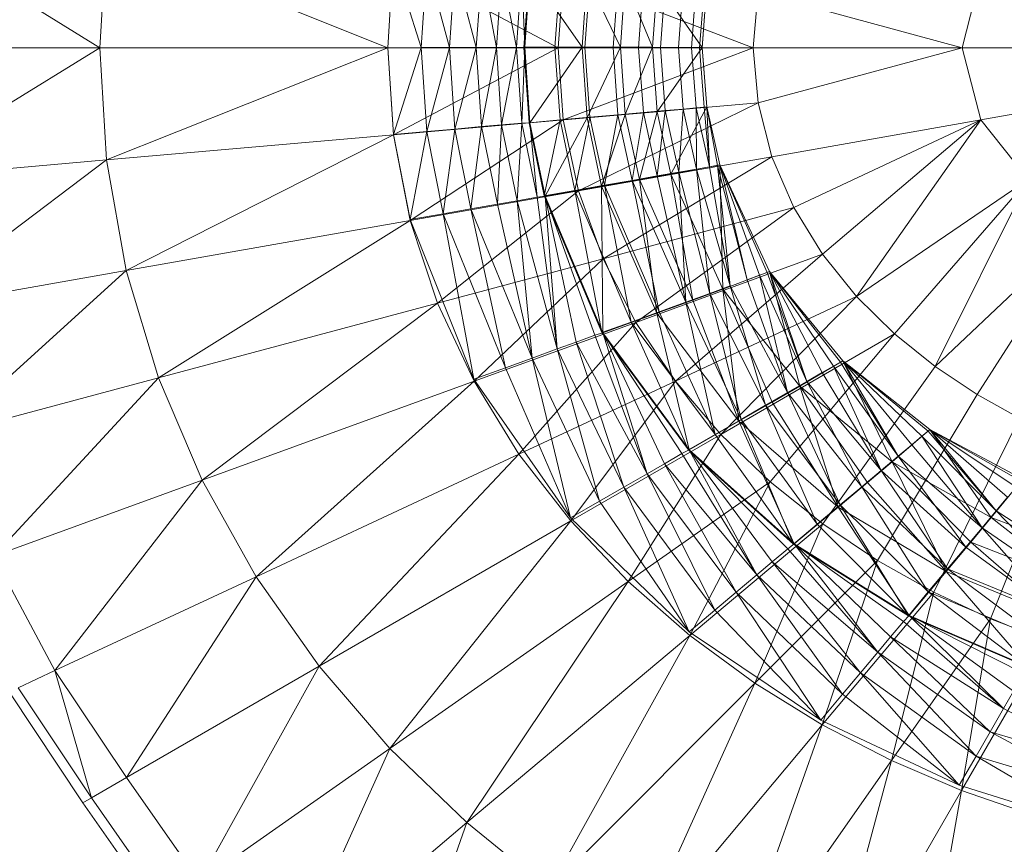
# Model space of a CAD drawing. Header units: metres. Extents: x 397.7 to 427.5, y 12.7 to 28.4.
# Tile 40 of 139: x 406.737 to 406.857, y 27.126 to 27.227. Entities that reach past the tile are written whole.
import ezdxf

# ---------------------------------------------------------------- set-up
doc = ezdxf.new("R2010")
doc.units = ezdxf.units.M
doc.layers.add('A-DETL-____-MBND', color=7, linetype='Continuous', lineweight=18)

# ---------------------------------------------------------------- blocks, each defined once
blk = doc.blocks.new('Family - Inodor P2-153281-05_CLI_AIGUA_P2')
at = {"layer": 'A-DETL-____-MBND', "color": 253, "true_color": 0xaaaaaa}
for p, q in [((0.05941, 0.19991), (0.03343, 0.21593)), ((0.06022, 0.21359), (0.05941, 0.19991)), ((0.09445, 0.19991), (0.06022, 0.21359)), ((0.09514, 0.21053), (0.09445, 0.19991)), ((0.09514, 0.21049), (0.09445, 0.19991)), ((0.1152, 0.19991), (0.09514, 0.21053)), ((0.09514, 0.21049), (0.09854, 0.19992)), ((0.09514, 0.21049), (0.09854, 0.19992)), ((0.09922, 0.21013), (0.09854, 0.19992)), ((0.09922, 0.21013), (0.09854, 0.19992)), ((0.09922, 0.21013), (0.10196, 0.19992)), ((0.09922, 0.21013), (0.10196, 0.19992)), ((0.10263, 0.20984), (0.10196, 0.19992)), ((0.10263, 0.20984), (0.10196, 0.19992)), ((0.10263, 0.20984), (0.10524, 0.19992)), ((0.10263, 0.20984), (0.10524, 0.19992)), ((0.10589, 0.20955), (0.10524, 0.19992)), ((0.10589, 0.20955), (0.10524, 0.19992)), ((0.10589, 0.20955), (0.10768, 0.19992)), ((0.10589, 0.20955), (0.10768, 0.19992)), ((0.10832, 0.20934), (0.10768, 0.19992)), ((0.10832, 0.20934), (0.10768, 0.19992)), ((0.10832, 0.20934), (0.11013, 0.19992)), ((0.10832, 0.20934), (0.11013, 0.19992)), ((0.11077, 0.20912), (0.11013, 0.19992)), ((0.11077, 0.20912), (0.11013, 0.19992)), ((0.11077, 0.20912), (0.11113, 0.19997)), ((0.11077, 0.20912), (0.11113, 0.19997)), ((0.11167, 0.20904), (0.11104, 0.19992)), ((0.11176, 0.20909), (0.11113, 0.19997)), ((0.11176, 0.20909), (0.11113, 0.19997)), ((0.11176, 0.20909), (0.11811, 0.19997)), ((0.11176, 0.20909), (0.11811, 0.19997)), ((0.11542, 0.20871), (0.11481, 0.19992)), ((0.11542, 0.20871), (0.11481, 0.19992)), ((0.11583, 0.20872), (0.1152, 0.19991)), ((0.13897, 0.19991), (0.11583, 0.20872)), ((0.16667, 0.2087), (0.16439, 0.19991)), ((0.11872, 0.20848), (0.11811, 0.19997)), ((0.11872, 0.20848), (0.11811, 0.19997)), ((0.11907, 0.20839), (0.11846, 0.19992)), ((0.11907, 0.20839), (0.11846, 0.19992)), ((0.11872, 0.20848), (0.12278, 0.19997)), ((0.11872, 0.20848), (0.12278, 0.19997)), ((0.12249, 0.20809), (0.1219, 0.19992)), ((0.12249, 0.20809), (0.1219, 0.19992)), ((0.12337, 0.20807), (0.12278, 0.19997)), ((0.12337, 0.20807), (0.12278, 0.19997)), ((0.12337, 0.20807), (0.12668, 0.19997)), ((0.12337, 0.20807), (0.12668, 0.19997)), ((0.12557, 0.20782), (0.125, 0.19991)), ((0.12557, 0.20782), (0.125, 0.19991)), ((0.12725, 0.20774), (0.12668, 0.19997)), ((0.12725, 0.20774), (0.12668, 0.19997)), ((0.12725, 0.20774), (0.12668, 0.19997)), ((0.12725, 0.20774), (0.13274, 0.19992)), ((0.12725, 0.20774), (0.13274, 0.19992)), ((0.12824, 0.20759), (0.12767, 0.19992)), ((0.12824, 0.20759), (0.12767, 0.19992)), ((0.13041, 0.2074), (0.12985, 0.19992)), ((0.13041, 0.2074), (0.12985, 0.19992)), ((0.132, 0.20726), (0.13145, 0.19991)), ((0.132, 0.20726), (0.13145, 0.19991)), ((0.13298, 0.20718), (0.13243, 0.19991)), ((0.13298, 0.20718), (0.13243, 0.19991)), ((0.13274, 0.19992), (0.13329, 0.20715)), ((0.13329, 0.20715), (0.13274, 0.19992)), ((0.13274, 0.19991), (0.13329, 0.20715)), ((0.13329, 0.20715), (0.13274, 0.19991)), ((0.13955, 0.20665), (0.13897, 0.19991)), ((0.16439, 0.19991), (0.13955, 0.20665)), ((0.05941, 0.19991), (0.03253, 0.19991)), ((0.05941, 0.19991), (0.03343, 0.1839)), ((0.09445, 0.19991), (0.05941, 0.19991)), ((0.06022, 0.18624), (0.05941, 0.19991)), ((0.09445, 0.19991), (0.06022, 0.18624)), ((0.09854, 0.19992), (0.09445, 0.19991)), ((0.09854, 0.19992), (0.09445, 0.19991)), ((0.1152, 0.19991), (0.09445, 0.19991)), ((0.09514, 0.1893), (0.09445, 0.19991)), ((0.09514, 0.18936), (0.09445, 0.19991)), ((0.09854, 0.19992), (0.09514, 0.18936)), ((0.09854, 0.19992), (0.09514, 0.18936)), ((0.1152, 0.19991), (0.09514, 0.1893)), ((0.10196, 0.19992), (0.09854, 0.19992)), ((0.09854, 0.19992), (0.10196, 0.19992)), ((0.09854, 0.19992), (0.09922, 0.18971)), ((0.09854, 0.19992), (0.09922, 0.18971)), ((0.10196, 0.19992), (0.09922, 0.18971)), ((0.10196, 0.19992), (0.09922, 0.18971)), ((0.10524, 0.19992), (0.10196, 0.19992)), ((0.10196, 0.19992), (0.10524, 0.19992)), ((0.10196, 0.19992), (0.10263, 0.19001)), ((0.10196, 0.19992), (0.10263, 0.19001)), ((0.10524, 0.19992), (0.10263, 0.19001)), ((0.10524, 0.19992), (0.10263, 0.19001)), ((0.10768, 0.19992), (0.10524, 0.19992)), ((0.10524, 0.19992), (0.10768, 0.19992)), ((0.10524, 0.19992), (0.10589, 0.1903)), ((0.10524, 0.19992), (0.10589, 0.1903)), ((0.10768, 0.19992), (0.10589, 0.1903)), ((0.10768, 0.19992), (0.10589, 0.1903)), ((0.11013, 0.19992), (0.10768, 0.19992)), ((0.10768, 0.19992), (0.11013, 0.19992)), ((0.10768, 0.19992), (0.10832, 0.19051)), ((0.10768, 0.19992), (0.10832, 0.19051)), ((0.11013, 0.19992), (0.10832, 0.19051)), ((0.11013, 0.19992), (0.10832, 0.19051)), ((0.11113, 0.19997), (0.11013, 0.19992)), ((0.11113, 0.19997), (0.11013, 0.19992)), ((0.11077, 0.19072), (0.11013, 0.19992)), ((0.11013, 0.19992), (0.11077, 0.19072)), ((0.11113, 0.19997), (0.11077, 0.19072)), ((0.11113, 0.19997), (0.11077, 0.19072)), ((0.11104, 0.19992), (0.11481, 0.19992)), ((0.11104, 0.19992), (0.11481, 0.19992)), ((0.11104, 0.19992), (0.11167, 0.19078)), ((0.11811, 0.19997), (0.11113, 0.19997)), ((0.11811, 0.19997), (0.11113, 0.19997)), ((0.11176, 0.19076), (0.11113, 0.19997)), ((0.11113, 0.19997), (0.11176, 0.19076)), ((0.11811, 0.19997), (0.11176, 0.19076)), ((0.11811, 0.19997), (0.11176, 0.19076)), ((0.11481, 0.19992), (0.11846, 0.19992)), ((0.11481, 0.19992), (0.11846, 0.19992)), ((0.11481, 0.19992), (0.11543, 0.19114)), ((0.11481, 0.19992), (0.11543, 0.19114)), ((0.13897, 0.19991), (0.1152, 0.19991)), ((0.11583, 0.19111), (0.1152, 0.19991)), ((0.13897, 0.19991), (0.11583, 0.19111)), ((0.12278, 0.19997), (0.11811, 0.19997)), ((0.11811, 0.19997), (0.12278, 0.19997)), ((0.11811, 0.19997), (0.11872, 0.19136)), ((0.11811, 0.19997), (0.11872, 0.19136)), ((0.11846, 0.19992), (0.1219, 0.19992)), ((0.11846, 0.19992), (0.1219, 0.19992)), ((0.11846, 0.19992), (0.11907, 0.19145)), ((0.11846, 0.19992), (0.11907, 0.19145)), ((0.12278, 0.19997), (0.11872, 0.19136)), ((0.12278, 0.19997), (0.11872, 0.19136)), ((0.1219, 0.19992), (0.125, 0.19991)), ((0.1219, 0.19992), (0.12249, 0.19175)), ((0.1219, 0.19992), (0.125, 0.19991)), ((0.1219, 0.19992), (0.12249, 0.19175)), ((0.12668, 0.19997), (0.12278, 0.19997)), ((0.12668, 0.19997), (0.12278, 0.19997)), ((0.12337, 0.19177), (0.12278, 0.19997)), ((0.12278, 0.19997), (0.12337, 0.19177)), ((0.12668, 0.19997), (0.12337, 0.19177)), ((0.12668, 0.19997), (0.12337, 0.19177)), ((0.125, 0.19991), (0.12767, 0.19992)), ((0.125, 0.19991), (0.12767, 0.19992)), ((0.125, 0.19991), (0.12558, 0.19201)), ((0.125, 0.19991), (0.12558, 0.19201)), ((0.13274, 0.19992), (0.12668, 0.19997)), ((0.12668, 0.19997), (0.13274, 0.19992)), ((0.12668, 0.19997), (0.12725, 0.19211)), ((0.12668, 0.19997), (0.12725, 0.19211)), ((0.12668, 0.19997), (0.12725, 0.19211)), ((0.13274, 0.19992), (0.12725, 0.19211)), ((0.13274, 0.19992), (0.12725, 0.19211)), ((0.12767, 0.19992), (0.12985, 0.19992)), ((0.12767, 0.19992), (0.12985, 0.19992)), ((0.12767, 0.19992), (0.12825, 0.19225)), ((0.12767, 0.19992), (0.12825, 0.19225)), ((0.12985, 0.19992), (0.13145, 0.19991)), ((0.12985, 0.19992), (0.13041, 0.19244)), ((0.12985, 0.19992), (0.13145, 0.19991)), ((0.12985, 0.19992), (0.13041, 0.19244)), ((0.13145, 0.19991), (0.13243, 0.19991)), ((0.13145, 0.19991), (0.132, 0.19258)), ((0.13145, 0.19991), (0.13243, 0.19991)), ((0.13145, 0.19991), (0.132, 0.19258)), ((0.13243, 0.19991), (0.13274, 0.19991)), ((0.13243, 0.19991), (0.13274, 0.19991)), ((0.13243, 0.19991), (0.13298, 0.19267)), ((0.13243, 0.19991), (0.13298, 0.19267)), ((0.13329, 0.1927), (0.13274, 0.19992)), ((0.13274, 0.19992), (0.13329, 0.1927)), ((0.13274, 0.19991), (0.13329, 0.1927)), ((0.13274, 0.19991), (0.13329, 0.1927)), ((0.16439, 0.19991), (0.13897, 0.19991)), ((0.13955, 0.19318), (0.13897, 0.19991)), ((0.16439, 0.19991), (0.13955, 0.19318)), ((0.21652, 0.19991), (0.16439, 0.19991)), ((0.16667, 0.19112), (0.16439, 0.19991)), ((0.21652, 0.19991), (0.16667, 0.19112)), ((0.13955, 0.19318), (0.11583, 0.19111)), ((0.13955, 0.19318), (0.11768, 0.18249)), ((0.14123, 0.18664), (0.13955, 0.19318)), ((0.12249, 0.19175), (0.12558, 0.19201)), ((0.12558, 0.19201), (0.12249, 0.19175)), ((0.12725, 0.19211), (0.12337, 0.19177)), ((0.12725, 0.19211), (0.12337, 0.19177)), ((0.12558, 0.19201), (0.12421, 0.18376)), ((0.12558, 0.19201), (0.12421, 0.18376)), ((0.12725, 0.19211), (0.1251, 0.18386)), ((0.12725, 0.19211), (0.1251, 0.18386)), ((0.12558, 0.19201), (0.12825, 0.19225)), ((0.12825, 0.19225), (0.12558, 0.19201)), ((0.12727, 0.1843), (0.12558, 0.19201)), ((0.12558, 0.19201), (0.12727, 0.1843)), ((0.13329, 0.1927), (0.12725, 0.19211)), ((0.13329, 0.1927), (0.12725, 0.19211)), ((0.12893, 0.18453), (0.12725, 0.19211)), ((0.12725, 0.19211), (0.12893, 0.18453)), ((0.12725, 0.19211), (0.12893, 0.18453)), ((0.12825, 0.19225), (0.12727, 0.1843)), ((0.12825, 0.19225), (0.12727, 0.1843)), ((0.12825, 0.19225), (0.13041, 0.19244)), ((0.13041, 0.19244), (0.12825, 0.19225)), ((0.12991, 0.18476), (0.12825, 0.19225)), ((0.12825, 0.19225), (0.12991, 0.18476)), ((0.13329, 0.1927), (0.12893, 0.18453)), ((0.13329, 0.1927), (0.12893, 0.18453)), ((0.13041, 0.19244), (0.12991, 0.18476)), ((0.13041, 0.19244), (0.12991, 0.18476)), ((0.13041, 0.19244), (0.132, 0.19258)), ((0.132, 0.19258), (0.13041, 0.19244)), ((0.13204, 0.18514), (0.13041, 0.19244)), ((0.13041, 0.19244), (0.13204, 0.18514)), ((0.132, 0.19258), (0.13298, 0.19267)), ((0.13298, 0.19267), (0.132, 0.19258)), ((0.13362, 0.18542), (0.132, 0.19258)), ((0.132, 0.19258), (0.13204, 0.18514)), ((0.132, 0.19258), (0.13362, 0.18542)), ((0.132, 0.19258), (0.13204, 0.18514)), ((0.13298, 0.19267), (0.13329, 0.1927)), ((0.13329, 0.1927), (0.13298, 0.19267)), ((0.13362, 0.18542), (0.13298, 0.19267)), ((0.13298, 0.19267), (0.13362, 0.18542)), ((0.13489, 0.18564), (0.13329, 0.1927)), ((0.13329, 0.1927), (0.13489, 0.18564)), ((0.13489, 0.18564), (0.13329, 0.1927)), ((0.13329, 0.1927), (0.13362, 0.18542)), ((0.13329, 0.1927), (0.13489, 0.18564)), ((0.13329, 0.1927), (0.1346, 0.18557)), ((0.13329, 0.1927), (0.1346, 0.18557)), ((0.13329, 0.1927), (0.13362, 0.18542)), ((0.11583, 0.19111), (0.09514, 0.1893)), ((0.11583, 0.19111), (0.09718, 0.17887)), ((0.11077, 0.19072), (0.10832, 0.19051)), ((0.11077, 0.19072), (0.10832, 0.19051)), ((0.11077, 0.19072), (0.11021, 0.18129)), ((0.11077, 0.19072), (0.11021, 0.18129)), ((0.11176, 0.19076), (0.11077, 0.19072)), ((0.11176, 0.19076), (0.11077, 0.19072)), ((0.11263, 0.18171), (0.11077, 0.19072)), ((0.11077, 0.19072), (0.11263, 0.18171)), ((0.11167, 0.19078), (0.11543, 0.19114)), ((0.11543, 0.19114), (0.11167, 0.19078)), ((0.11352, 0.18188), (0.11167, 0.19078)), ((0.11872, 0.19136), (0.11176, 0.19076)), ((0.11872, 0.19136), (0.11176, 0.19076)), ((0.11362, 0.18184), (0.11176, 0.19076)), ((0.11176, 0.19076), (0.11263, 0.18171)), ((0.11176, 0.19076), (0.11362, 0.18184)), ((0.11176, 0.19076), (0.11263, 0.18171)), ((0.11543, 0.19114), (0.11352, 0.18188)), ((0.11543, 0.19114), (0.11352, 0.18188)), ((0.11872, 0.19136), (0.11362, 0.18184)), ((0.11872, 0.19136), (0.11362, 0.18184)), ((0.11543, 0.19114), (0.11907, 0.19145)), ((0.11907, 0.19145), (0.11543, 0.19114)), ((0.11723, 0.18253), (0.11543, 0.19114)), ((0.11543, 0.19114), (0.11723, 0.18253)), ((0.11768, 0.18249), (0.11583, 0.19111)), ((0.11907, 0.19145), (0.11723, 0.18253)), ((0.11907, 0.19145), (0.11723, 0.18253)), ((0.12337, 0.19177), (0.11872, 0.19136)), ((0.12337, 0.19177), (0.11872, 0.19136)), ((0.1205, 0.18305), (0.11872, 0.19136)), ((0.11872, 0.19136), (0.1205, 0.18305)), ((0.11907, 0.19145), (0.12249, 0.19175)), ((0.12249, 0.19175), (0.11907, 0.19145)), ((0.12084, 0.18317), (0.11907, 0.19145)), ((0.11907, 0.19145), (0.12084, 0.18317)), ((0.12337, 0.19177), (0.1205, 0.18305)), ((0.12337, 0.19177), (0.1205, 0.18305)), ((0.12249, 0.19175), (0.12084, 0.18317)), ((0.12249, 0.19175), (0.12084, 0.18317)), ((0.12421, 0.18376), (0.12249, 0.19175)), ((0.12249, 0.19175), (0.12421, 0.18376)), ((0.1251, 0.18386), (0.12337, 0.19177)), ((0.12337, 0.19177), (0.1251, 0.18386)), ((0.16667, 0.19112), (0.14123, 0.18664)), ((0.16667, 0.19112), (0.1439, 0.18046)), ((0.16667, 0.19112), (0.1474, 0.17476)), ((0.15155, 0.16962), (0.16667, 0.19112)), ((0.17244, 0.18387), (0.16667, 0.19112)), ((0.09922, 0.18971), (0.09514, 0.18936)), ((0.09922, 0.18971), (0.09514, 0.18936)), ((0.09922, 0.18971), (0.09718, 0.179)), ((0.09922, 0.18971), (0.09718, 0.179)), ((0.10263, 0.19001), (0.09922, 0.18971)), ((0.10263, 0.19001), (0.09922, 0.18971)), ((0.10122, 0.1797), (0.09922, 0.18971)), ((0.09922, 0.18971), (0.10122, 0.1797)), ((0.10263, 0.19001), (0.10122, 0.1797)), ((0.10263, 0.19001), (0.10122, 0.1797)), ((0.10589, 0.1903), (0.10263, 0.19001)), ((0.10589, 0.1903), (0.10263, 0.19001)), ((0.10458, 0.1803), (0.10263, 0.19001)), ((0.10263, 0.19001), (0.10458, 0.1803)), ((0.10589, 0.1903), (0.10458, 0.1803)), ((0.10589, 0.1903), (0.10458, 0.1803)), ((0.10832, 0.19051), (0.10589, 0.1903)), ((0.10832, 0.19051), (0.10589, 0.1903)), ((0.10781, 0.18087), (0.10589, 0.1903)), ((0.10589, 0.1903), (0.10781, 0.18087)), ((0.10832, 0.19051), (0.10781, 0.18087)), ((0.10832, 0.19051), (0.10781, 0.18087)), ((0.11021, 0.18129), (0.10832, 0.19051)), ((0.10832, 0.19051), (0.11021, 0.18129)), ((0.09514, 0.1893), (0.06022, 0.18624)), ((0.09514, 0.1893), (0.06262, 0.17278)), ((0.09718, 0.179), (0.09514, 0.18936)), ((0.09718, 0.17887), (0.09514, 0.1893)), ((0.06022, 0.18624), (0.03343, 0.1839)), ((0.06022, 0.18624), (0.03611, 0.1681)), ((0.06262, 0.17278), (0.06022, 0.18624)), ((0.14123, 0.18664), (0.11768, 0.18249)), ((0.14123, 0.18664), (0.12067, 0.17423)), ((0.1439, 0.18046), (0.14123, 0.18664)), ((0.12991, 0.18476), (0.12727, 0.1843)), ((0.12991, 0.18476), (0.12727, 0.1843)), ((0.13489, 0.18564), (0.12893, 0.18453)), ((0.13489, 0.18564), (0.12893, 0.18453)), ((0.13204, 0.18514), (0.12991, 0.18476)), ((0.13204, 0.18514), (0.12991, 0.18476)), ((0.13366, 0.17), (0.12991, 0.18476)), ((0.12991, 0.18476), (0.13075, 0.16894)), ((0.12991, 0.18476), (0.13366, 0.17)), ((0.12991, 0.18476), (0.13075, 0.16894)), ((0.13362, 0.18542), (0.13204, 0.18514)), ((0.13362, 0.18542), (0.13204, 0.18514)), ((0.13617, 0.17092), (0.13204, 0.18514)), ((0.13204, 0.18514), (0.13366, 0.17)), ((0.13204, 0.18514), (0.13617, 0.17092)), ((0.13204, 0.18514), (0.13366, 0.17)), ((0.1346, 0.18557), (0.13362, 0.18542)), ((0.1346, 0.18557), (0.13362, 0.18542)), ((0.13617, 0.17092), (0.13362, 0.18542)), ((0.13362, 0.18542), (0.13617, 0.17092)), ((0.13489, 0.18564), (0.1346, 0.18557)), ((0.13489, 0.18564), (0.1346, 0.18557)), ((0.13822, 0.17166), (0.1346, 0.18557)), ((0.1346, 0.18557), (0.13617, 0.17092)), ((0.1346, 0.18557), (0.13822, 0.17166)), ((0.1346, 0.18557), (0.13617, 0.17092)), ((0.14094, 0.17265), (0.13489, 0.18564)), ((0.13489, 0.18564), (0.13526, 0.17052)), ((0.13489, 0.18564), (0.14094, 0.17265)), ((0.13489, 0.18564), (0.13526, 0.17052)), ((0.14094, 0.17265), (0.13489, 0.18564)), ((0.13489, 0.18564), (0.13822, 0.17166)), ((0.13489, 0.18564), (0.14094, 0.17265)), ((0.13489, 0.18564), (0.14064, 0.17254)), ((0.13489, 0.18564), (0.14064, 0.17254)), ((0.13489, 0.18564), (0.13972, 0.17221)), ((0.13489, 0.18564), (0.13972, 0.17221)), ((0.13489, 0.18564), (0.13822, 0.17166)), ((0.1251, 0.18386), (0.1205, 0.18305)), ((0.1251, 0.18386), (0.1205, 0.18305)), ((0.12421, 0.18376), (0.12084, 0.18317)), ((0.12421, 0.18376), (0.12084, 0.18317)), ((0.12727, 0.1843), (0.12421, 0.18376)), ((0.12727, 0.1843), (0.12421, 0.18376)), ((0.13075, 0.16894), (0.12421, 0.18376)), ((0.12421, 0.18376), (0.12752, 0.16777)), ((0.12421, 0.18376), (0.13075, 0.16894)), ((0.12421, 0.18376), (0.12752, 0.16777)), ((0.12893, 0.18453), (0.1251, 0.18386)), ((0.12893, 0.18453), (0.1251, 0.18386)), ((0.1316, 0.16919), (0.1251, 0.18386)), ((0.1251, 0.18386), (0.12721, 0.16759)), ((0.1251, 0.18386), (0.1316, 0.16919)), ((0.1251, 0.18386), (0.12721, 0.16759)), ((0.13075, 0.16894), (0.12727, 0.1843)), ((0.12727, 0.1843), (0.13075, 0.16894)), ((0.13526, 0.17052), (0.12893, 0.18453)), ((0.12893, 0.18453), (0.13526, 0.17052)), ((0.12893, 0.18453), (0.1316, 0.16919)), ((0.12893, 0.18453), (0.13526, 0.17052)), ((0.12893, 0.18453), (0.1316, 0.16919)), ((0.17244, 0.18387), (0.15155, 0.16962)), ((0.17244, 0.18387), (0.15617, 0.16507)), ((0.1611, 0.16111), (0.17244, 0.18387)), ((0.11768, 0.18249), (0.09718, 0.17887)), ((0.11768, 0.18249), (0.1005, 0.16883)), ((0.11723, 0.18253), (0.11352, 0.18188)), ((0.11723, 0.18253), (0.11352, 0.18188)), ((0.1205, 0.18305), (0.11362, 0.18184)), ((0.1205, 0.18305), (0.11362, 0.18184)), ((0.12084, 0.18317), (0.11723, 0.18253)), ((0.12084, 0.18317), (0.11723, 0.18253)), ((0.12409, 0.16652), (0.11723, 0.18253)), ((0.11723, 0.18253), (0.12054, 0.16523)), ((0.11723, 0.18253), (0.12409, 0.16652)), ((0.11723, 0.18253), (0.12054, 0.16523)), ((0.12067, 0.17423), (0.11768, 0.18249)), ((0.12721, 0.16759), (0.1205, 0.18305)), ((0.1205, 0.18305), (0.12065, 0.1652)), ((0.1205, 0.18305), (0.12721, 0.16759)), ((0.1205, 0.18305), (0.12065, 0.1652)), ((0.12752, 0.16777), (0.12084, 0.18317)), ((0.12084, 0.18317), (0.12409, 0.16652)), ((0.12084, 0.18317), (0.12752, 0.16777)), ((0.12084, 0.18317), (0.12409, 0.16652)), ((0.11021, 0.18129), (0.10781, 0.18087)), ((0.11021, 0.18129), (0.10781, 0.18087)), ((0.11263, 0.18171), (0.11021, 0.18129)), ((0.11263, 0.18171), (0.11021, 0.18129)), ((0.1151, 0.16324), (0.11021, 0.18129)), ((0.11021, 0.18129), (0.11202, 0.16212)), ((0.11021, 0.18129), (0.1151, 0.16324)), ((0.11021, 0.18129), (0.11202, 0.16212)), ((0.11362, 0.18184), (0.11263, 0.18171)), ((0.11362, 0.18184), (0.11263, 0.18171)), ((0.1151, 0.16324), (0.11263, 0.18171)), ((0.11263, 0.18171), (0.1151, 0.16324)), ((0.12054, 0.16523), (0.11352, 0.18188)), ((0.12065, 0.1652), (0.11362, 0.18184)), ((0.11362, 0.18184), (0.1151, 0.16324)), ((0.11362, 0.18184), (0.12065, 0.1652)), ((0.11362, 0.18184), (0.11969, 0.16491)), ((0.11362, 0.18184), (0.11969, 0.16491)), ((0.11362, 0.18184), (0.11739, 0.16407)), ((0.11362, 0.18184), (0.11739, 0.16407)), ((0.11362, 0.18184), (0.1151, 0.16324)), ((0.10458, 0.1803), (0.10122, 0.1797)), ((0.10458, 0.1803), (0.10122, 0.1797)), ((0.10781, 0.18087), (0.10458, 0.1803)), ((0.10781, 0.18087), (0.10458, 0.1803)), ((0.11202, 0.16212), (0.10458, 0.1803)), ((0.10458, 0.1803), (0.1088, 0.16095)), ((0.10458, 0.1803), (0.11202, 0.16212)), ((0.10458, 0.1803), (0.1088, 0.16095)), ((0.11202, 0.16212), (0.10781, 0.18087)), ((0.10781, 0.18087), (0.11202, 0.16212)), ((0.1439, 0.18046), (0.12067, 0.17423)), ((0.12466, 0.16648), (0.1439, 0.18046)), ((0.1474, 0.17476), (0.1439, 0.18046)), ((0.09718, 0.17887), (0.06262, 0.17278)), ((0.09718, 0.17887), (0.06653, 0.15973)), ((0.10122, 0.1797), (0.09718, 0.179)), ((0.10122, 0.1797), (0.09718, 0.179)), ((0.10495, 0.15955), (0.09718, 0.179)), ((0.1005, 0.16883), (0.09718, 0.17887)), ((0.1088, 0.16095), (0.10122, 0.1797)), ((0.10122, 0.1797), (0.10495, 0.15955)), ((0.10122, 0.1797), (0.1088, 0.16095)), ((0.10122, 0.1797), (0.10495, 0.15955)), ((0.17968, 0.17865), (0.1611, 0.16111)), ((0.17968, 0.17865), (0.16621, 0.1577)), ((0.12067, 0.17423), (0.1005, 0.16883)), ((0.12067, 0.17423), (0.10496, 0.15931)), ((0.12466, 0.16648), (0.12067, 0.17423)), ((0.1474, 0.17476), (0.12466, 0.16648)), ((0.12949, 0.15933), (0.1474, 0.17476)), ((0.15155, 0.16962), (0.1474, 0.17476)), ((0.06262, 0.17278), (0.03611, 0.1681)), ((0.06262, 0.17278), (0.0405, 0.15275)), ((0.06653, 0.15973), (0.06262, 0.17278)), ((0.14094, 0.17265), (0.13526, 0.17052)), ((0.14094, 0.17265), (0.13526, 0.17052)), ((0.13972, 0.17221), (0.13822, 0.17166)), ((0.13972, 0.17221), (0.13822, 0.17166)), ((0.13822, 0.17166), (0.14315, 0.15794)), ((0.14315, 0.15794), (0.13822, 0.17166)), ((0.14064, 0.17254), (0.13972, 0.17221)), ((0.14064, 0.17254), (0.13972, 0.17221)), ((0.14547, 0.15928), (0.13972, 0.17221)), ((0.13972, 0.17221), (0.14315, 0.15794)), ((0.13972, 0.17221), (0.14547, 0.15928)), ((0.13972, 0.17221), (0.14315, 0.15794)), ((0.14094, 0.17265), (0.14064, 0.17254)), ((0.14094, 0.17265), (0.14064, 0.17254)), ((0.14547, 0.15928), (0.14064, 0.17254)), ((0.14064, 0.17254), (0.14547, 0.15928)), ((0.14986, 0.16181), (0.14094, 0.17265)), ((0.14094, 0.17265), (0.14464, 0.15873)), ((0.14094, 0.17265), (0.14986, 0.16181)), ((0.14094, 0.17265), (0.14464, 0.15873)), ((0.14986, 0.16181), (0.14094, 0.17265)), ((0.14094, 0.17265), (0.14547, 0.15928)), ((0.14094, 0.17265), (0.14986, 0.16181)), ((0.14094, 0.17265), (0.14959, 0.16165)), ((0.14094, 0.17265), (0.14959, 0.16165)), ((0.14094, 0.17265), (0.14874, 0.16116)), ((0.14094, 0.17265), (0.14874, 0.16116)), ((0.14094, 0.17265), (0.14735, 0.16036)), ((0.14094, 0.17265), (0.14735, 0.16036)), ((0.14094, 0.17265), (0.14547, 0.15928)), ((0.13526, 0.17052), (0.1316, 0.16919)), ((0.13526, 0.17052), (0.1316, 0.16919)), ((0.13617, 0.17092), (0.13366, 0.17)), ((0.13617, 0.17092), (0.13366, 0.17)), ((0.14464, 0.15873), (0.13526, 0.17052)), ((0.13526, 0.17052), (0.14464, 0.15873)), ((0.13526, 0.17052), (0.13722, 0.15445)), ((0.13526, 0.17052), (0.14464, 0.15873)), ((0.13526, 0.17052), (0.14126, 0.15678)), ((0.13526, 0.17052), (0.14126, 0.15678)), ((0.13526, 0.17052), (0.13722, 0.15445)), ((0.13617, 0.17092), (0.14315, 0.15794)), ((0.13617, 0.17092), (0.14047, 0.15639)), ((0.13617, 0.17092), (0.14315, 0.15794)), ((0.13617, 0.17092), (0.14047, 0.15639)), ((0.1316, 0.16919), (0.12721, 0.16759)), ((0.1316, 0.16919), (0.12721, 0.16759)), ((0.15155, 0.16962), (0.12949, 0.15933)), ((0.13366, 0.17), (0.13075, 0.16894)), ((0.13366, 0.17), (0.13075, 0.16894)), ((0.13722, 0.15445), (0.1316, 0.16919)), ((0.1316, 0.16919), (0.13722, 0.15445)), ((0.14047, 0.15639), (0.13366, 0.17)), ((0.13366, 0.17), (0.1375, 0.15467)), ((0.13366, 0.17), (0.14047, 0.15639)), ((0.13366, 0.17), (0.1375, 0.15467)), ((0.135, 0.15285), (0.15155, 0.16962)), ((0.15617, 0.16507), (0.15155, 0.16962)), ((0.1005, 0.16883), (0.06653, 0.15973)), ((0.1005, 0.16883), (0.07185, 0.14726)), ((0.10496, 0.15931), (0.1005, 0.16883)), ((0.13075, 0.16894), (0.12752, 0.16777)), ((0.13075, 0.16894), (0.12752, 0.16777)), ((0.1375, 0.15467), (0.13075, 0.16894)), ((0.13075, 0.16894), (0.13433, 0.15285)), ((0.13075, 0.16894), (0.1375, 0.15467)), ((0.13075, 0.16894), (0.13433, 0.15285)), ((0.12721, 0.16759), (0.12065, 0.1652)), ((0.12721, 0.16759), (0.12065, 0.1652)), ((0.12752, 0.16777), (0.12409, 0.16652)), ((0.12752, 0.16777), (0.12409, 0.16652)), ((0.13722, 0.15445), (0.12721, 0.16759)), ((0.12721, 0.16759), (0.13117, 0.15096)), ((0.12721, 0.16759), (0.13722, 0.15445)), ((0.12721, 0.16759), (0.13117, 0.15096)), ((0.13433, 0.15285), (0.12752, 0.16777)), ((0.12752, 0.16777), (0.13433, 0.15285)), ((0.12466, 0.16648), (0.10496, 0.15931)), ((0.11043, 0.15045), (0.12466, 0.16648)), ((0.12409, 0.16652), (0.12054, 0.16523)), ((0.12409, 0.16652), (0.12054, 0.16523)), ((0.13433, 0.15285), (0.12409, 0.16652)), ((0.12409, 0.16652), (0.13106, 0.15096)), ((0.12409, 0.16652), (0.13433, 0.15285)), ((0.12409, 0.16652), (0.13106, 0.15096)), ((0.12949, 0.15933), (0.12466, 0.16648)), ((0.11969, 0.16491), (0.11739, 0.16407)), ((0.11969, 0.16491), (0.11739, 0.16407)), ((0.12065, 0.1652), (0.11969, 0.16491)), ((0.12065, 0.1652), (0.11969, 0.16491)), ((0.12605, 0.14806), (0.11969, 0.16491)), ((0.11969, 0.16491), (0.12605, 0.14806)), ((0.13106, 0.15096), (0.12054, 0.16523)), ((0.13117, 0.15096), (0.12065, 0.1652)), ((0.12065, 0.1652), (0.12605, 0.14806)), ((0.12065, 0.1652), (0.13117, 0.15096)), ((0.12065, 0.1652), (0.13028, 0.1505)), ((0.12065, 0.1652), (0.13028, 0.1505)), ((0.12065, 0.1652), (0.12816, 0.14928)), ((0.12065, 0.1652), (0.12816, 0.14928)), ((0.12065, 0.1652), (0.12605, 0.14806)), ((0.15617, 0.16507), (0.135, 0.15285)), ((0.14103, 0.14706), (0.15617, 0.16507)), ((0.1611, 0.16111), (0.15617, 0.16507)), ((0.1151, 0.16324), (0.11202, 0.16212)), ((0.1151, 0.16324), (0.11202, 0.16212)), ((0.11739, 0.16407), (0.1151, 0.16324)), ((0.11739, 0.16407), (0.1151, 0.16324)), ((0.12321, 0.14642), (0.1151, 0.16324)), ((0.1151, 0.16324), (0.12024, 0.14471)), ((0.1151, 0.16324), (0.12321, 0.14642)), ((0.1151, 0.16324), (0.12024, 0.14471)), ((0.12605, 0.14806), (0.11739, 0.16407)), ((0.11739, 0.16407), (0.12321, 0.14642)), ((0.11739, 0.16407), (0.12605, 0.14806)), ((0.11739, 0.16407), (0.12321, 0.14642)), ((0.11202, 0.16212), (0.1088, 0.16095)), ((0.11202, 0.16212), (0.1088, 0.16095)), ((0.12024, 0.14471), (0.11202, 0.16212)), ((0.11202, 0.16212), (0.11669, 0.14267)), ((0.11202, 0.16212), (0.12024, 0.14471)), ((0.11202, 0.16212), (0.11669, 0.14267)), ((0.1088, 0.16095), (0.10495, 0.15955)), ((0.1088, 0.16095), (0.10495, 0.15955)), ((0.11669, 0.14267), (0.1088, 0.16095)), ((0.1088, 0.16095), (0.11669, 0.14267)), ((0.14986, 0.16181), (0.14464, 0.15873)), ((0.14986, 0.16181), (0.14464, 0.15873)), ((0.14874, 0.16116), (0.14735, 0.16036)), ((0.14874, 0.16116), (0.14735, 0.16036)), ((0.14744, 0.14195), (0.1611, 0.16111)), ((0.14959, 0.16165), (0.14874, 0.16116)), ((0.14959, 0.16165), (0.14874, 0.16116)), ((0.1566, 0.15019), (0.14874, 0.16116)), ((0.14874, 0.16116), (0.15455, 0.14847)), ((0.14874, 0.16116), (0.1566, 0.15019)), ((0.14874, 0.16116), (0.15455, 0.14847)), ((0.14986, 0.16181), (0.14959, 0.16165)), ((0.14986, 0.16181), (0.14959, 0.16165)), ((0.1566, 0.15019), (0.14959, 0.16165)), ((0.14959, 0.16165), (0.1566, 0.15019)), ((0.16048, 0.15344), (0.14986, 0.16181)), ((0.14986, 0.16181), (0.15587, 0.1495)), ((0.14986, 0.16181), (0.16048, 0.15344)), ((0.14986, 0.16181), (0.15587, 0.1495)), ((0.16048, 0.15344), (0.14986, 0.16181)), ((0.14986, 0.16181), (0.1566, 0.15019)), ((0.14986, 0.16181), (0.16048, 0.15344)), ((0.14986, 0.16181), (0.16024, 0.15324)), ((0.14986, 0.16181), (0.16024, 0.15324)), ((0.14986, 0.16181), (0.15949, 0.15261)), ((0.14986, 0.16181), (0.15949, 0.15261)), ((0.14986, 0.16181), (0.15826, 0.15158)), ((0.14986, 0.16181), (0.15826, 0.15158)), ((0.14986, 0.16181), (0.1566, 0.15019)), ((0.16621, 0.1577), (0.1611, 0.16111)), ((0.06653, 0.15973), (0.0405, 0.15275)), ((0.06653, 0.15973), (0.04648, 0.13803)), ((0.07185, 0.14726), (0.06653, 0.15973)), ((0.11669, 0.14267), (0.10495, 0.15955)), ((0.14735, 0.16036), (0.14547, 0.15928)), ((0.14735, 0.16036), (0.14547, 0.15928)), ((0.15455, 0.14847), (0.14735, 0.16036)), ((0.14735, 0.16036), (0.15455, 0.14847)), ((0.10496, 0.15931), (0.07185, 0.14726)), ((0.07843, 0.13552), (0.10496, 0.15931)), ((0.11043, 0.15045), (0.10496, 0.15931)), ((0.12949, 0.15933), (0.11043, 0.15045)), ((0.11674, 0.14231), (0.12949, 0.15933)), ((0.135, 0.15285), (0.12949, 0.15933)), ((0.14464, 0.15873), (0.14126, 0.15678)), ((0.14464, 0.15873), (0.14126, 0.15678)), ((0.14547, 0.15928), (0.14315, 0.15794)), ((0.14547, 0.15928), (0.14315, 0.15794)), ((0.15587, 0.1495), (0.14464, 0.15873)), ((0.15587, 0.1495), (0.14464, 0.15873)), ((0.14464, 0.15873), (0.14931, 0.144)), ((0.14464, 0.15873), (0.15587, 0.1495)), ((0.14464, 0.15873), (0.15289, 0.147)), ((0.14464, 0.15873), (0.15289, 0.147)), ((0.14464, 0.15873), (0.14931, 0.144)), ((0.15455, 0.14847), (0.14547, 0.15928)), ((0.14547, 0.15928), (0.15217, 0.14647)), ((0.14547, 0.15928), (0.15455, 0.14847)), ((0.14547, 0.15928), (0.15217, 0.14647)), ((0.14315, 0.15794), (0.14047, 0.15639)), ((0.14315, 0.15794), (0.14047, 0.15639)), ((0.15217, 0.14647), (0.14315, 0.15794)), ((0.14315, 0.15794), (0.14954, 0.14427)), ((0.14315, 0.15794), (0.15217, 0.14647)), ((0.14315, 0.15794), (0.14954, 0.14427)), ((0.1541, 0.1375), (0.16621, 0.1577)), ((0.1714, 0.1548), (0.16621, 0.1577)), ((0.14126, 0.15678), (0.13722, 0.15445)), ((0.14126, 0.15678), (0.13722, 0.15445)), ((0.14047, 0.15639), (0.1375, 0.15467)), ((0.14047, 0.15639), (0.1375, 0.15467)), ((0.14954, 0.14427), (0.14047, 0.15639)), ((0.14047, 0.15639), (0.14674, 0.14192)), ((0.14047, 0.15639), (0.14954, 0.14427)), ((0.14047, 0.15639), (0.14674, 0.14192)), ((0.14931, 0.144), (0.14126, 0.15678)), ((0.14126, 0.15678), (0.14931, 0.144)), ((0.1375, 0.15467), (0.13433, 0.15285)), ((0.1375, 0.15467), (0.13433, 0.15285)), ((0.14674, 0.14192), (0.1375, 0.15467)), ((0.1375, 0.15467), (0.14385, 0.13949)), ((0.1375, 0.15467), (0.14674, 0.14192)), ((0.1375, 0.15467), (0.14385, 0.13949)), ((0.16093, 0.13366), (0.1714, 0.1548)), ((0.13722, 0.15445), (0.13117, 0.15096)), ((0.13722, 0.15445), (0.13117, 0.15096)), ((0.14931, 0.144), (0.13722, 0.15445)), ((0.13722, 0.15445), (0.14396, 0.13951)), ((0.13722, 0.15445), (0.14931, 0.144)), ((0.13722, 0.15445), (0.14396, 0.13951)), ((0.135, 0.15285), (0.11674, 0.14231)), ((0.12373, 0.13494), (0.135, 0.15285)), ((0.13433, 0.15285), (0.13106, 0.15096)), ((0.13433, 0.15285), (0.13106, 0.15096)), ((0.14385, 0.13949), (0.13433, 0.15285)), ((0.13433, 0.15285), (0.14385, 0.13949)), ((0.14103, 0.14706), (0.135, 0.15285)), ((0.16048, 0.15344), (0.15587, 0.1495)), ((0.16048, 0.15344), (0.15587, 0.1495)), ((0.15949, 0.15261), (0.15826, 0.15158)), ((0.15949, 0.15261), (0.15826, 0.15158)), ((0.16024, 0.15324), (0.15949, 0.15261)), ((0.16024, 0.15324), (0.15949, 0.15261)), ((0.16855, 0.14353), (0.15949, 0.15261)), ((0.15949, 0.15261), (0.16682, 0.14147)), ((0.15949, 0.15261), (0.16855, 0.14353)), ((0.15949, 0.15261), (0.16682, 0.14147)), ((0.16048, 0.15344), (0.16024, 0.15324)), ((0.16048, 0.15344), (0.16024, 0.15324)), ((0.16855, 0.14353), (0.16024, 0.15324)), ((0.16024, 0.15324), (0.16855, 0.14353)), ((0.1718, 0.14741), (0.16048, 0.15344)), ((0.16048, 0.15344), (0.16795, 0.14272)), ((0.16048, 0.15344), (0.1718, 0.14741)), ((0.16048, 0.15344), (0.16795, 0.14272)), ((0.16048, 0.15344), (0.1718, 0.14741)), ((0.16048, 0.15344), (0.16855, 0.14353)), ((0.16048, 0.15344), (0.1718, 0.14741)), ((0.16048, 0.15344), (0.1716, 0.14717)), ((0.16048, 0.15344), (0.1716, 0.14717)), ((0.16048, 0.15344), (0.17097, 0.14641)), ((0.16048, 0.15344), (0.17097, 0.14641)), ((0.16048, 0.15344), (0.16994, 0.14519)), ((0.16048, 0.15344), (0.16994, 0.14519)), ((0.16048, 0.15344), (0.16855, 0.14353)), ((0.16785, 0.13041), (0.17661, 0.15235)), ((0.15826, 0.15158), (0.1566, 0.15019)), ((0.15826, 0.15158), (0.1566, 0.15019)), ((0.16682, 0.14147), (0.15826, 0.15158)), ((0.15826, 0.15158), (0.16682, 0.14147)), ((0.11043, 0.15045), (0.07843, 0.13552)), ((0.0861, 0.12462), (0.11043, 0.15045)), ((0.11674, 0.14231), (0.11043, 0.15045)), ((0.13028, 0.1505), (0.12816, 0.14928)), ((0.13028, 0.1505), (0.12816, 0.14928)), ((0.13117, 0.15096), (0.13028, 0.1505)), ((0.13117, 0.15096), (0.13028, 0.1505)), ((0.13941, 0.13576), (0.13028, 0.1505)), ((0.13028, 0.1505), (0.13941, 0.13576)), ((0.14385, 0.13949), (0.13106, 0.15096)), ((0.14396, 0.13951), (0.13117, 0.15096)), ((0.13117, 0.15096), (0.13941, 0.13576)), ((0.13117, 0.15096), (0.14396, 0.13951)), ((0.13117, 0.15096), (0.14316, 0.13891)), ((0.13117, 0.15096), (0.14316, 0.13891)), ((0.13117, 0.15096), (0.14128, 0.13733)), ((0.13117, 0.15096), (0.14128, 0.13733)), ((0.13117, 0.15096), (0.13941, 0.13576)), ((0.1566, 0.15019), (0.15455, 0.14847)), ((0.1566, 0.15019), (0.15455, 0.14847)), ((0.16682, 0.14147), (0.1566, 0.15019)), ((0.1566, 0.15019), (0.16483, 0.1391)), ((0.1566, 0.15019), (0.16682, 0.14147)), ((0.1566, 0.15019), (0.16483, 0.1391)), ((0.12816, 0.14928), (0.12605, 0.14806)), ((0.12816, 0.14928), (0.12605, 0.14806)), ((0.13941, 0.13576), (0.12816, 0.14928)), ((0.12816, 0.14928), (0.1369, 0.13366)), ((0.12816, 0.14928), (0.13941, 0.13576)), ((0.12816, 0.14928), (0.1369, 0.13366)), ((0.15587, 0.1495), (0.15289, 0.147)), ((0.15587, 0.1495), (0.15289, 0.147)), ((0.16795, 0.14272), (0.15587, 0.1495)), ((0.15587, 0.1495), (0.16795, 0.14272)), ((0.15587, 0.1495), (0.16244, 0.13616)), ((0.15587, 0.1495), (0.16795, 0.14272)), ((0.15587, 0.1495), (0.16545, 0.13974)), ((0.15587, 0.1495), (0.16545, 0.13974)), ((0.15587, 0.1495), (0.16244, 0.13616)), ((0.12605, 0.14806), (0.12321, 0.14642)), ((0.12605, 0.14806), (0.12321, 0.14642)), ((0.1369, 0.13366), (0.12605, 0.14806)), ((0.12605, 0.14806), (0.13428, 0.13146)), ((0.12605, 0.14806), (0.1369, 0.13366)), ((0.12605, 0.14806), (0.13428, 0.13146)), ((0.15455, 0.14847), (0.15217, 0.14647)), ((0.15455, 0.14847), (0.15217, 0.14647)), ((0.16483, 0.1391), (0.15455, 0.14847)), ((0.15455, 0.14847), (0.16263, 0.13647)), ((0.15455, 0.14847), (0.16483, 0.1391)), ((0.15455, 0.14847), (0.16263, 0.13647)), ((0.07185, 0.14726), (0.04648, 0.13803)), ((0.07185, 0.14726), (0.05392, 0.12409)), ((0.07843, 0.13552), (0.07185, 0.14726)), ((0.12321, 0.14642), (0.12024, 0.14471)), ((0.12321, 0.14642), (0.12024, 0.14471)), ((0.13428, 0.13146), (0.12321, 0.14642)), ((0.12321, 0.14642), (0.13114, 0.12883)), ((0.12321, 0.14642), (0.13428, 0.13146)), ((0.12321, 0.14642), (0.13114, 0.12883)), ((0.14103, 0.14706), (0.12373, 0.13494)), ((0.13124, 0.12836), (0.14103, 0.14706)), ((0.14744, 0.14195), (0.14103, 0.14706)), ((0.15289, 0.147), (0.14931, 0.144)), ((0.15289, 0.147), (0.14931, 0.144)), ((0.15217, 0.14647), (0.14954, 0.14427)), ((0.15217, 0.14647), (0.14954, 0.14427)), ((0.16263, 0.13647), (0.15217, 0.14647)), ((0.15217, 0.14647), (0.16028, 0.13367)), ((0.15217, 0.14647), (0.16263, 0.13647)), ((0.15217, 0.14647), (0.16028, 0.13367)), ((0.16244, 0.13616), (0.15289, 0.147)), ((0.15289, 0.147), (0.16244, 0.13616)), ((0.1718, 0.14741), (0.16795, 0.14272)), ((0.1718, 0.14741), (0.16795, 0.14272)), ((0.16994, 0.14519), (0.16855, 0.14353)), ((0.16994, 0.14519), (0.16855, 0.14353)), ((0.12024, 0.14471), (0.11669, 0.14267)), ((0.12024, 0.14471), (0.11669, 0.14267)), ((0.13114, 0.12883), (0.12024, 0.14471)), ((0.12024, 0.14471), (0.13114, 0.12883)), ((0.14931, 0.144), (0.14396, 0.13951)), ((0.14931, 0.144), (0.14396, 0.13951)), ((0.14954, 0.14427), (0.14674, 0.14192)), ((0.14954, 0.14427), (0.14674, 0.14192)), ((0.16244, 0.13616), (0.14931, 0.144)), ((0.14931, 0.144), (0.15796, 0.13081)), ((0.14931, 0.144), (0.16244, 0.13616)), ((0.14931, 0.144), (0.15796, 0.13081)), ((0.16028, 0.13367), (0.14954, 0.14427)), ((0.14954, 0.14427), (0.15785, 0.13078)), ((0.14954, 0.14427), (0.16028, 0.13367)), ((0.14954, 0.14427), (0.15785, 0.13078)), ((0.16795, 0.14272), (0.16545, 0.13974)), ((0.16795, 0.14272), (0.16545, 0.13974)), ((0.16855, 0.14353), (0.16682, 0.14147)), ((0.16855, 0.14353), (0.16682, 0.14147)), ((0.18021, 0.13804), (0.16795, 0.14272)), ((0.18021, 0.13804), (0.16795, 0.14272)), ((0.16795, 0.14272), (0.17826, 0.13467)), ((0.16795, 0.14272), (0.18021, 0.13804)), ((0.16795, 0.14272), (0.17826, 0.13467)), ((0.17932, 0.13662), (0.16855, 0.14353)), ((0.16855, 0.14353), (0.17777, 0.13393)), ((0.16855, 0.14353), (0.17932, 0.13662)), ((0.16855, 0.14353), (0.17777, 0.13393)), ((0.11674, 0.14231), (0.0861, 0.12462)), ((0.09472, 0.11463), (0.11674, 0.14231)), ((0.13114, 0.12883), (0.11669, 0.14267)), ((0.12373, 0.13494), (0.11674, 0.14231)), ((0.14744, 0.14195), (0.13124, 0.12836)), ((0.13916, 0.12256), (0.14744, 0.14195)), ((0.14674, 0.14192), (0.14385, 0.13949)), ((0.14674, 0.14192), (0.14385, 0.13949)), ((0.15785, 0.13078), (0.14674, 0.14192)), ((0.14674, 0.14192), (0.15785, 0.13078)), ((0.1541, 0.1375), (0.14744, 0.14195)), ((0.16682, 0.14147), (0.16483, 0.1391)), ((0.16682, 0.14147), (0.16483, 0.1391)), ((0.17777, 0.13393), (0.16682, 0.14147)), ((0.16682, 0.14147), (0.17605, 0.13096)), ((0.16682, 0.14147), (0.17777, 0.13393)), ((0.16682, 0.14147), (0.17605, 0.13096)), ((0.14396, 0.13951), (0.14316, 0.13891)), ((0.14396, 0.13951), (0.14316, 0.13891)), ((0.15785, 0.13078), (0.14385, 0.13949)), ((0.15796, 0.13081), (0.14396, 0.13951)), ((0.14396, 0.13951), (0.15413, 0.12634)), ((0.14396, 0.13951), (0.15796, 0.13081)), ((0.14396, 0.13951), (0.15727, 0.13008)), ((0.14396, 0.13951), (0.15727, 0.13008)), ((0.14396, 0.13951), (0.15569, 0.1282)), ((0.14396, 0.13951), (0.15569, 0.1282)), ((0.14396, 0.13951), (0.15413, 0.12634)), ((0.16545, 0.13974), (0.16244, 0.13616)), ((0.16545, 0.13974), (0.16244, 0.13616)), ((0.16483, 0.1391), (0.16263, 0.13647)), ((0.16483, 0.1391), (0.16263, 0.13647)), ((0.17605, 0.13096), (0.16483, 0.1391)), ((0.16483, 0.1391), (0.17605, 0.13096)), ((0.17826, 0.13467), (0.16545, 0.13974)), ((0.16545, 0.13974), (0.17592, 0.13062)), ((0.16545, 0.13974), (0.17826, 0.13467)), ((0.16545, 0.13974), (0.17592, 0.13062)), ((0.05392, 0.12409), (0.04648, 0.13803)), ((0.14316, 0.13891), (0.14128, 0.13733)), ((0.14316, 0.13891), (0.14128, 0.13733)), ((0.15413, 0.12634), (0.14316, 0.13891)), ((0.14316, 0.13891), (0.15413, 0.12634)), ((0.1541, 0.1375), (0.13916, 0.12256)), ((0.14128, 0.13733), (0.13941, 0.13576)), ((0.14128, 0.13733), (0.13941, 0.13576)), ((0.15413, 0.12634), (0.14128, 0.13733)), ((0.14128, 0.13733), (0.15202, 0.12382)), ((0.14128, 0.13733), (0.15413, 0.12634)), ((0.14128, 0.13733), (0.15202, 0.12382)), ((0.14737, 0.11751), (0.1541, 0.1375)), ((0.16093, 0.13366), (0.1541, 0.1375)), ((0.07843, 0.13552), (0.05392, 0.12409)), ((0.06265, 0.11108), (0.07843, 0.13552)), ((0.0861, 0.12462), (0.07843, 0.13552)), ((0.13941, 0.13576), (0.1369, 0.13366)), ((0.13941, 0.13576), (0.1369, 0.13366)), ((0.15202, 0.12382), (0.13941, 0.13576)), ((0.13941, 0.13576), (0.14982, 0.12121)), ((0.13941, 0.13576), (0.15202, 0.12382)), ((0.13941, 0.13576), (0.14982, 0.12121)), ((0.16244, 0.13616), (0.15796, 0.13081)), ((0.16244, 0.13616), (0.15796, 0.13081)), ((0.16263, 0.13647), (0.16028, 0.13367)), ((0.16263, 0.13647), (0.16028, 0.13367)), ((0.17592, 0.13062), (0.16244, 0.13616)), ((0.16244, 0.13616), (0.17243, 0.12458)), ((0.16244, 0.13616), (0.17592, 0.13062)), ((0.16244, 0.13616), (0.17243, 0.12458)), ((0.17605, 0.13096), (0.16263, 0.13647)), ((0.16263, 0.13647), (0.17422, 0.12779)), ((0.16263, 0.13647), (0.17605, 0.13096)), ((0.16263, 0.13647), (0.17422, 0.12779)), ((0.12373, 0.13494), (0.09472, 0.11463)), ((0.1041, 0.10559), (0.12373, 0.13494)), ((0.13124, 0.12836), (0.12373, 0.13494)), ((0.1369, 0.13366), (0.13428, 0.13146)), ((0.1369, 0.13366), (0.13428, 0.13146)), ((0.14982, 0.12121), (0.1369, 0.13366)), ((0.1369, 0.13366), (0.14719, 0.11807)), ((0.1369, 0.13366), (0.14982, 0.12121)), ((0.1369, 0.13366), (0.14719, 0.11807)), ((0.16093, 0.13366), (0.14737, 0.11751)), ((0.15578, 0.11317), (0.16093, 0.13366)), ((0.16028, 0.13367), (0.15785, 0.13078)), ((0.16028, 0.13367), (0.15785, 0.13078)), ((0.17422, 0.12779), (0.16028, 0.13367)), ((0.16028, 0.13367), (0.17234, 0.12452)), ((0.16028, 0.13367), (0.17422, 0.12779)), ((0.16028, 0.13367), (0.17234, 0.12452)), ((0.16785, 0.13041), (0.16093, 0.13366)), ((0.13428, 0.13146), (0.13114, 0.12883)), ((0.13428, 0.13146), (0.13114, 0.12883)), ((0.14719, 0.11807), (0.13428, 0.13146)), ((0.13428, 0.13146), (0.14719, 0.11807)), ((0.15796, 0.13081), (0.15727, 0.13008)), ((0.15796, 0.13081), (0.15727, 0.13008)), ((0.17234, 0.12452), (0.15785, 0.13078)), ((0.17243, 0.12458), (0.15796, 0.13081)), ((0.15796, 0.13081), (0.16944, 0.1195)), ((0.15796, 0.13081), (0.17243, 0.12458)), ((0.15796, 0.13081), (0.17189, 0.12374)), ((0.15796, 0.13081), (0.17189, 0.12374)), ((0.15796, 0.13081), (0.17066, 0.12161)), ((0.15796, 0.13081), (0.17066, 0.12161)), ((0.15796, 0.13081), (0.16944, 0.1195)), ((0.15727, 0.13008), (0.15569, 0.1282)), ((0.15727, 0.13008), (0.15569, 0.1282)), ((0.16785, 0.13041), (0.15578, 0.11317)), ((0.16944, 0.1195), (0.15727, 0.13008)), ((0.15727, 0.13008), (0.16944, 0.1195)), ((0.16433, 0.10952), (0.16785, 0.13041)), ((0.17482, 0.12769), (0.16785, 0.13041)), ((0.13124, 0.12836), (0.1041, 0.10559)), ((0.11411, 0.09751), (0.13124, 0.12836)), ((0.14719, 0.11807), (0.13114, 0.12883)), ((0.13916, 0.12256), (0.13124, 0.12836)), ((0.15569, 0.1282), (0.15413, 0.12634)), ((0.15569, 0.1282), (0.15413, 0.12634)), ((0.16944, 0.1195), (0.15569, 0.1282)), ((0.15569, 0.1282), (0.1678, 0.11666)), ((0.15569, 0.1282), (0.16944, 0.1195)), ((0.15569, 0.1282), (0.1678, 0.11666)), ((0.17482, 0.12769), (0.16433, 0.10952)), ((0.15413, 0.12634), (0.15202, 0.12382)), ((0.15413, 0.12634), (0.15202, 0.12382)), ((0.1678, 0.11666), (0.15413, 0.12634)), ((0.15413, 0.12634), (0.16609, 0.1137)), ((0.15413, 0.12634), (0.1678, 0.11666)), ((0.15413, 0.12634), (0.16609, 0.1137)), ((0.05392, 0.12409), (0.04943, 0.122)), ((0.06265, 0.11108), (0.05392, 0.12409)), ((0.05392, 0.12409), (0.05837, 0.10861)), ((0.0861, 0.12462), (0.06265, 0.11108)), ((0.07154, 0.0984), (0.0861, 0.12462)), ((0.09472, 0.11463), (0.0861, 0.12462)), ((0.15202, 0.12382), (0.14982, 0.12121)), ((0.15202, 0.12382), (0.14982, 0.12121)), ((0.16609, 0.1137), (0.15202, 0.12382)), ((0.15202, 0.12382), (0.16404, 0.11016)), ((0.15202, 0.12382), (0.16609, 0.1137)), ((0.15202, 0.12382), (0.16404, 0.11016)), ((0.13916, 0.12256), (0.11411, 0.09751)), ((0.12462, 0.09039), (0.13916, 0.12256)), ((0.14737, 0.11751), (0.13916, 0.12256)), ((0.05734, 0.10801), (0.04836, 0.1215)), ((0.05837, 0.10861), (0.04943, 0.122)), ((0.14982, 0.12121), (0.14719, 0.11807)), ((0.14982, 0.12121), (0.14719, 0.11807)), ((0.16404, 0.11016), (0.14982, 0.12121)), ((0.14982, 0.12121), (0.16404, 0.11016)), ((0.17066, 0.12161), (0.16944, 0.1195)), ((0.17066, 0.12161), (0.16944, 0.1195)), ((0.16944, 0.1195), (0.1678, 0.11666)), ((0.16944, 0.1195), (0.1678, 0.11666)), ((0.18381, 0.11184), (0.16944, 0.1195)), ((0.16944, 0.1195), (0.18381, 0.11184)), ((0.14737, 0.11751), (0.12462, 0.09039)), ((0.13551, 0.08422), (0.14737, 0.11751)), ((0.16404, 0.11016), (0.14719, 0.11807)), ((0.15578, 0.11317), (0.14737, 0.11751)), ((0.1678, 0.11666), (0.16609, 0.1137)), ((0.1678, 0.11666), (0.16609, 0.1137)), ((0.18381, 0.11184), (0.1678, 0.11666)), ((0.1678, 0.11666), (0.18265, 0.10863)), ((0.1678, 0.11666), (0.18381, 0.11184)), ((0.1678, 0.11666), (0.18265, 0.10863)), ((0.09472, 0.11463), (0.07154, 0.0984)), ((0.08242, 0.08739), (0.09472, 0.11463)), ((0.1041, 0.10559), (0.09472, 0.11463)), ((0.15578, 0.11317), (0.13551, 0.08422)), ((0.14668, 0.07896), (0.15578, 0.11317)), ((0.16433, 0.10952), (0.15578, 0.11317)), ((0.16609, 0.1137), (0.16404, 0.11016)), ((0.16609, 0.1137), (0.16404, 0.11016)), ((0.18265, 0.10863), (0.16609, 0.1137)), ((0.16609, 0.1137), (0.18124, 0.10478)), ((0.16609, 0.1137), (0.18265, 0.10863)), ((0.16609, 0.1137), (0.18124, 0.10478)), ((0.06265, 0.11108), (0.05837, 0.10861)), ((0.07154, 0.0984), (0.06265, 0.11108)), ((0.16433, 0.10952), (0.14668, 0.07896)), ((0.15807, 0.07457), (0.16433, 0.10952)), ((0.18124, 0.10478), (0.16404, 0.11016)), ((0.17296, 0.1065), (0.16433, 0.10952)), ((0.05837, 0.10861), (0.05734, 0.10801)), ((0.06652, 0.09488), (0.05734, 0.10801)), ((0.06749, 0.09556), (0.05837, 0.10861)), ((0.1041, 0.10559), (0.08242, 0.08739)), ((0.0941, 0.0775), (0.1041, 0.10559)), ((0.11411, 0.09751), (0.1041, 0.10559))]:
    blk.add_line(p, q, dxfattribs=at)
blk = doc.blocks.new('LONDR55-XX_ZZ-ARQ-CAA-M3D-Londres55_ifc-1-05_CLI_AIGUA_P2')
at = {"layer": 'A-DETL-____-MBND', "color": 253, "lineweight": 18, "true_color": 0xaaaaaa}
blk.add_blockref('Family - Inodor P2-153281-05_CLI_AIGUA_P2', (406.68727, 27.02347), dxfattribs=at)

msp = doc.modelspace()

# ---------------------------------------------------------------- block references
at = {"lineweight": 5}
msp.add_blockref('LONDR55-XX_ZZ-ARQ-CAA-M3D-Londres55_ifc-1-05_CLI_AIGUA_P2', (0, 0), dxfattribs=at)

doc.saveas('drawing.dxf')
